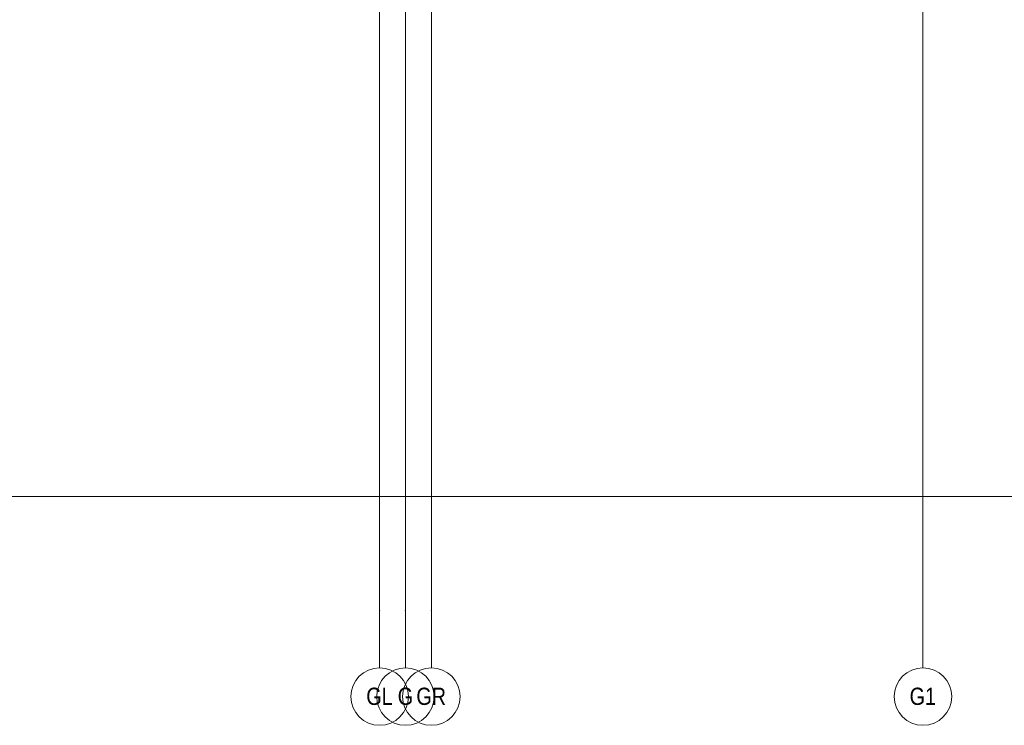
# Model space of a CAD drawing. Header units: millimetres. Extents: x -14761 to 157739, y -22400 to 107990.
# Tile 137 of 256: x 101290 to 118415, y -3975 to 8292. Entities that reach past the tile are written whole.
import ezdxf

# ---------------------------------------------------------------- set-up
doc = ezdxf.new("R2010")
doc.units = ezdxf.units.MM
doc.header["$MEASUREMENT"] = 0
doc.layers.add('Элемент Модели - Оси', color=7, linetype='Continuous')
doc.styles.add('СГЕНЕРИР_СТИЛЬ_3', font='txt')

msp = doc.modelspace()

# ---------------------------------------------------------------- linework, layer by layer
at = {"layer": 'Элемент Модели - Оси', "color": 7, "linetype": 'Continuous', "lineweight": 15}
for p, q in [((107550, 92200), (107550, -1975)), ((108000, 92200), (108000, -1975)), ((108450, 92200), (108450, -1975)), ((117000, 15823), (117000, -2975)), ((-12761, 0), (155650, 0)), ((107550, -1975), (107550, -2975)), ((108000, -1975), (108000, -2975)), ((108450, -1975), (108450, -2975))]:
    msp.add_line(p, q, dxfattribs=at)
for centre in [(107550, -3475), (108000, -3475), (108450, -3475), (117000, -3475)]:
    msp.add_circle(centre, 500, dxfattribs=at)
for p in [(107550, -1975), (107550, -1975), (108000, -1975), (108000, -1975), (108450, -1975), (108450, -1975)]:
    msp.add_point(p, dxfattribs=at)

# ---------------------------------------------------------------- texts
at = {"layer": 'Элемент Модели - Оси', "color": 30, "lineweight": 5, "true_color": 0xff823e, "char_height": 300, "attachment_point": 4, "style": 'СГЕНЕРИР_СТИЛЬ_3'}
for s, insert in [('\\A1;{\\pql;\\pt0;\\fArial Narrow|b0|i0|c204|p34;GL}', (107318, -3473)), ('\\A1;{\\pql;\\pt0;\\fArial Narrow|b0|i0|c204|p34;G}', (107864, -3473)), ('\\A1;{\\pql;\\pt0;\\fArial Narrow|b0|i0|c204|p34;GR}', (108189, -3473)), ('\\A1;{\\pql;\\pt0;\\fArial Narrow|b0|i0|c204|p34;G1}', (116768, -3473))]:
    msp.add_mtext(s, dxfattribs=dict(at, insert=insert))

doc.saveas('drawing.dxf')
